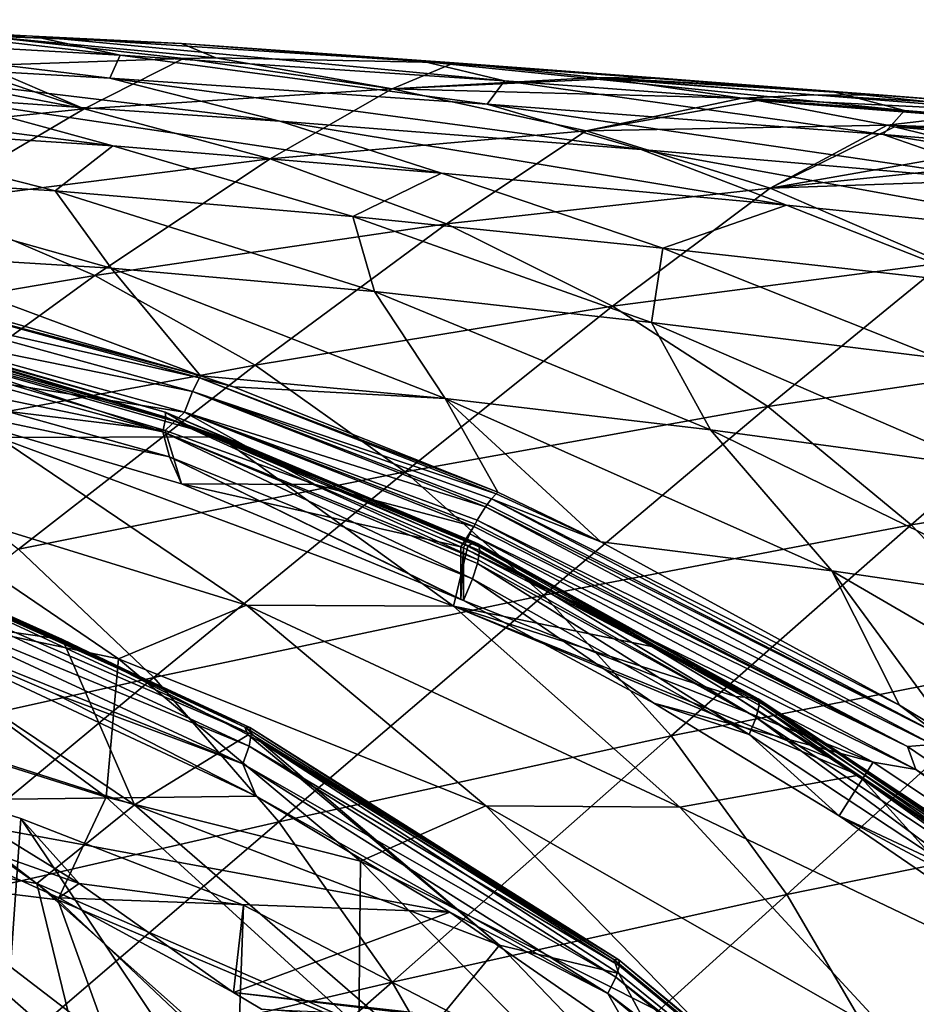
# Model space of a CAD drawing. Header units: metres. Extents: x -237 to 25, y -25 to 25.
# Tile 127 of 165: x -182.67 to -178.51, y 12.08 to 16.64. Entities that reach past the tile are written whole.
import ezdxf

# ---------------------------------------------------------------- set-up
doc = ezdxf.new("R2010")
doc.units = ezdxf.units.M
doc.layers.add('solid_10481232', color=7, linetype='CONTINUOUS')

msp = doc.modelspace()

# ---------------------------------------------------------------- linework, layer by layer
at = {"layer": 'solid_10481232'}
for points in [[(-184.006104, 16.640188, 194.152298), (-182.605255, 16.563877, 193.585052), (-183.153366, 16.585354, 193.08374)], [(-184.006104, 16.640188, 194.152298), (-182.845428, 16.566032, 195.259109), (-182.605255, 16.563877, 193.585052)], [(-182.248184, 16.369278, 190.568726), (-183.911041, 16.46414, 190.062775), (-183.89624, 16.570919, 191.663696)], [(-182.199585, 16.475346, 192.121216), (-183.89624, 16.570919, 191.663696), (-183.153366, 16.585354, 193.08374)], [(-182.248184, 16.369278, 190.568726), (-183.89624, 16.570919, 191.663696), (-182.199585, 16.475346, 192.121216)], [(-182.199585, 16.475346, 192.121216), (-183.153366, 16.585354, 193.08374), (-182.605255, 16.563877, 193.585052)], [(-182.845428, 16.566032, 195.259109), (-181.916229, 16.530008, 194.247787), (-182.605255, 16.563877, 193.585052)], [(-182.845428, 16.566032, 195.259109), (-181.757172, 16.463064, 196.433655), (-181.916229, 16.530008, 194.247787)], [(-181.90596, 16.461123, 196.558624), (-181.757172, 16.463064, 196.433655), (-182.845428, 16.566032, 195.259109)], [(-182.835617, 16.428335, 197.359192), (-181.90596, 16.461123, 196.558624), (-182.845428, 16.566032, 195.259109)], [(-180.793686, 16.445805, 193.963364), (-182.605255, 16.563877, 193.585052), (-181.916229, 16.530008, 194.247787)], [(-180.4198, 16.35696, 192.501846), (-182.605255, 16.563877, 193.585052), (-180.793686, 16.445805, 193.963364)], [(-180.4198, 16.35696, 192.501846), (-182.199585, 16.475346, 192.121216), (-182.605255, 16.563877, 193.585052)], [(-180.793686, 16.445805, 193.963364), (-181.916229, 16.530008, 194.247787), (-180.652847, 16.439648, 195.541321)], [(-181.757172, 16.463064, 196.433655), (-180.652847, 16.439648, 195.541321), (-181.916229, 16.530008, 194.247787)], [(-180.498978, 16.249372, 190.999695), (-182.248184, 16.369278, 190.568726), (-182.199585, 16.475346, 192.121216)], [(-180.498978, 16.249372, 190.999695), (-182.199585, 16.475346, 192.121216), (-180.4198, 16.35696, 192.501846)], [(-181.460312, 16.170385, 189.305206), (-183.911041, 16.46414, 190.062775), (-182.248184, 16.369278, 190.568726)], [(-181.460312, 16.170385, 189.305206), (-183.054489, 16.279104, 188.815979), (-183.911041, 16.46414, 190.062775)], [(-182.366196, 16.227406, 198.749298), (-182.835617, 16.428335, 197.359192), (-182.939804, 16.422739, 197.450806)], [(-182.366196, 16.227406, 198.749298), (-181.90596, 16.461123, 196.558624), (-182.835617, 16.428335, 197.359192)], [(-182.366196, 16.227406, 198.749298), (-180.939987, 16.320601, 197.594879), (-181.90596, 16.461123, 196.558624)], [(-180.939987, 16.320601, 197.594879), (-181.757172, 16.463064, 196.433655), (-181.90596, 16.461123, 196.558624)], [(-180.939987, 16.320601, 197.594879), (-180.652847, 16.439648, 195.541321), (-181.757172, 16.463064, 196.433655)], [(-180.939987, 16.320601, 197.594879), (-179.991135, 16.371601, 196.26976), (-180.652847, 16.439648, 195.541321)], [(-180.793686, 16.445805, 193.963364), (-180.652847, 16.439648, 195.541321), (-179.679733, 16.36747, 195.659653)], [(-178.899734, 16.307985, 194.234146), (-180.793686, 16.445805, 193.963364), (-179.679733, 16.36747, 195.659653)], [(-178.565216, 16.219168, 192.802277), (-180.793686, 16.445805, 193.963364), (-178.899734, 16.307985, 194.234146)], [(-178.565216, 16.219168, 192.802277), (-180.4198, 16.35696, 192.501846), (-180.793686, 16.445805, 193.963364)], [(-179.991135, 16.371601, 196.26976), (-179.679733, 16.36747, 195.659653), (-180.652847, 16.439648, 195.541321)], [(-183.933228, 16.063095, 200.086533), (-182.366196, 16.227406, 198.749298), (-183.276733, 16.40239, 197.749344)], [(-182.366196, 16.227406, 198.749298), (-182.939804, 16.422739, 197.450806), (-183.276733, 16.40239, 197.749344)], [(-182.23439, 16.055176, 187.632614), (-184.574692, 16.355667, 188.242065), (-183.054489, 16.279104, 188.815979)], [(-182.23439, 16.055176, 187.632614), (-183.690735, 16.14966, 187.07901), (-184.574692, 16.355667, 188.242065)], [(-179.785126, 16.038364, 189.7285), (-182.248184, 16.369278, 190.568726), (-180.498978, 16.249372, 190.999695)], [(-179.785126, 16.038364, 189.7285), (-181.460312, 16.170385, 189.305206), (-182.248184, 16.369278, 190.568726)], [(-180.939987, 16.320601, 197.594879), (-179.940414, 16.36552, 196.326996), (-179.991135, 16.371601, 196.26976)], [(-180.939987, 16.320601, 197.594879), (-179.318375, 16.27734, 197.049377), (-179.940414, 16.36552, 196.326996)], [(-178.664124, 16.107786, 191.353226), (-180.498978, 16.249372, 190.999695), (-180.4198, 16.35696, 192.501846)], [(-178.664124, 16.107786, 191.353226), (-180.4198, 16.35696, 192.501846), (-178.565216, 16.219168, 192.802277)], [(-179.991135, 16.371601, 196.26976), (-178.664886, 16.290092, 195.759598), (-179.079178, 16.321888, 195.721573)], [(-178.98558, 16.292543, 196.402359), (-178.664886, 16.290092, 195.759598), (-179.991135, 16.371601, 196.26976)], [(-179.991135, 16.371601, 196.26976), (-179.079178, 16.321888, 195.721573), (-179.679733, 16.36747, 195.659653)], [(-178.98558, 16.292543, 196.402359), (-179.991135, 16.371601, 196.26976), (-179.940414, 16.36552, 196.326996)], [(-178.98558, 16.292543, 196.402359), (-179.940414, 16.36552, 196.326996), (-179.318375, 16.27734, 197.049377)], [(-178.899734, 16.307985, 194.234146), (-179.679733, 16.36747, 195.659653), (-179.079178, 16.321888, 195.721573)], [(-182.366196, 16.227406, 198.749298), (-181.504852, 15.995384, 199.783997), (-180.939987, 16.320601, 197.594879)], [(-181.504852, 15.995384, 199.783997), (-180.04126, 16.124664, 198.682571), (-180.939987, 16.320601, 197.594879)], [(-180.939987, 16.320601, 197.594879), (-180.04126, 16.124664, 198.682571), (-179.318375, 16.27734, 197.049377)], [(-178.98558, 16.292543, 196.402359), (-179.318375, 16.27734, 197.049377), (-177.960938, 16.210915, 196.507919)], [(-178.899734, 16.307985, 194.234146), (-179.079178, 16.321888, 195.721573), (-178.664886, 16.290092, 195.759598)], [(-178.98558, 16.292543, 196.402359), (-177.635529, 16.210205, 195.838287), (-178.664886, 16.290092, 195.759598)], [(-178.98558, 16.292543, 196.402359), (-177.960938, 16.210915, 196.507919), (-177.635529, 16.210205, 195.838287)], [(-178.899734, 16.307985, 194.234146), (-178.664886, 16.290092, 195.759598), (-177.635529, 16.210205, 195.838287)], [(-176.949432, 16.15707, 194.422989), (-178.899734, 16.307985, 194.234146), (-177.635529, 16.210205, 195.838287)], [(-176.650192, 16.066299, 193.020386), (-178.899734, 16.307985, 194.234146), (-176.949432, 16.15707, 194.422989)], [(-176.650192, 16.066299, 193.020386), (-178.565216, 16.219168, 192.802277), (-178.899734, 16.307985, 194.234146)], [(-180.71109, 15.928839, 188.106918), (-183.054489, 16.279104, 188.815979), (-181.460312, 16.170385, 189.305206)], [(-180.71109, 15.928839, 188.106918), (-182.23439, 16.055176, 187.632614), (-183.054489, 16.279104, 188.815979)], [(-178.025681, 15.885674, 190.08165), (-180.498978, 16.249372, 190.999695), (-178.664124, 16.107786, 191.353226)], [(-178.025681, 15.885674, 190.08165), (-179.785126, 16.038364, 189.7285), (-180.498978, 16.249372, 190.999695)], [(-180.04126, 16.124664, 198.682571), (-179.245255, 16.265236, 197.136551), (-179.318375, 16.27734, 197.049377)], [(-180.04126, 16.124664, 198.682571), (-178.646729, 16.151148, 197.866821), (-179.245255, 16.265236, 197.136551)], [(-178.3004, 16.191738, 197.183899), (-179.318375, 16.27734, 197.049377), (-179.245255, 16.265236, 197.136551)], [(-177.960938, 16.210915, 196.507919), (-179.318375, 16.27734, 197.049377), (-178.3004, 16.191738, 197.183899)], [(-178.3004, 16.191738, 197.183899), (-179.245255, 16.265236, 197.136551), (-178.646729, 16.151148, 197.866821)], [(-183.933228, 16.063095, 200.086533), (-183.104141, 15.7929, 201.059326), (-182.366196, 16.227406, 198.749298)], [(-183.104141, 15.7929, 201.059326), (-181.504852, 15.995384, 199.783997), (-182.366196, 16.227406, 198.749298)], [(-176.756073, 15.947611, 191.621887), (-178.664124, 16.107786, 191.353226), (-178.565216, 16.219168, 192.802277)], [(-176.756073, 15.947611, 191.621887), (-178.565216, 16.219168, 192.802277), (-176.650192, 16.066299, 193.020386)], [(-182.500854, 15.847141, 186.113739), (-183.783829, 15.924079, 185.523438), (-183.690735, 16.14966, 187.07901)], [(-182.500854, 15.847141, 186.113739), (-183.690735, 16.14966, 187.07901), (-182.23439, 16.055176, 187.632614)], [(-179.112518, 15.780183, 188.522491), (-181.460312, 16.170385, 189.305206), (-179.785126, 16.038364, 189.7285)], [(-179.112518, 15.780183, 188.522491), (-180.71109, 15.928839, 188.106918), (-181.460312, 16.170385, 189.305206)], [(-180.04126, 16.124664, 198.682571), (-179.188583, 15.860165, 199.795395), (-178.646729, 16.151148, 197.866821)], [(-179.188583, 15.860165, 199.795395), (-178.612045, 16.143599, 197.910492), (-178.646729, 16.151148, 197.866821)], [(-178.3004, 16.191738, 197.183899), (-178.646729, 16.151148, 197.866821), (-177.266312, 16.10401, 197.300507)], [(-177.266312, 16.10401, 197.300507), (-178.646729, 16.151148, 197.866821), (-178.612045, 16.143599, 197.910492)], [(-181.504852, 15.995384, 199.783997), (-180.687622, 15.694299, 200.840454), (-180.04126, 16.124664, 198.682571)], [(-180.687622, 15.694299, 200.840454), (-179.188583, 15.860165, 199.795395), (-180.04126, 16.124664, 198.682571)], [(-179.188583, 15.860165, 199.795395), (-178.173019, 16.03771, 198.47464), (-178.612045, 16.143599, 197.910492)], [(-176.193237, 15.714455, 190.353958), (-178.664124, 16.107786, 191.353226), (-176.756073, 15.947611, 191.621887)], [(-176.193237, 15.714455, 190.353958), (-178.025681, 15.885674, 190.08165), (-178.664124, 16.107786, 191.353226)], [(-177.620407, 16.057028, 198.012024), (-178.612045, 16.143599, 197.910492), (-178.173019, 16.03771, 198.47464)], [(-177.266312, 16.10401, 197.300507), (-178.612045, 16.143599, 197.910492), (-177.620407, 16.057028, 198.012024)], [(-181.121414, 15.728211, 186.621521), (-182.500854, 15.847141, 186.113739), (-182.23439, 16.055176, 187.632614)], [(-181.121414, 15.728211, 186.621521), (-182.23439, 16.055176, 187.632614), (-180.71109, 15.928839, 188.106918)], [(-177.431305, 15.611567, 188.874222), (-179.785126, 16.038364, 189.7285), (-178.025681, 15.885674, 190.08165)], [(-177.431305, 15.611567, 188.874222), (-179.112518, 15.780183, 188.522491), (-179.785126, 16.038364, 189.7285)], [(-179.188583, 15.860165, 199.795395), (-177.981293, 15.984806, 198.727829), (-178.173019, 16.03771, 198.47464)], [(-183.104141, 15.7929, 201.059326), (-182.316727, 15.454745, 202.049316), (-181.504852, 15.995384, 199.783997)], [(-182.316727, 15.454745, 202.049316), (-180.687622, 15.694299, 200.840454), (-181.504852, 15.995384, 199.783997)], [(-179.188583, 15.860165, 199.795395), (-177.737411, 15.911, 199.05513), (-177.981293, 15.984806, 198.727829)], [(-182.242111, 15.489687, 184.816452), (-183.783829, 15.924079, 185.523438), (-182.500854, 15.847141, 186.113739)], [(-182.242111, 15.489687, 184.816452), (-183.350769, 15.557125, 184.24263), (-183.783829, 15.924079, 185.523438)], [(-179.686249, 15.580909, 187.062057), (-181.121414, 15.728211, 186.621521), (-180.71109, 15.928839, 188.106918)], [(-179.686249, 15.580909, 187.062057), (-180.71109, 15.928839, 188.106918), (-179.112518, 15.780183, 188.522491)], [(-179.188583, 15.860165, 199.795395), (-178.385696, 15.513338, 200.926147), (-177.737411, 15.911, 199.05513)], [(-181.021545, 15.380548, 185.329544), (-182.500854, 15.847141, 186.113739), (-181.121414, 15.728211, 186.621521)], [(-181.021545, 15.380548, 185.329544), (-182.242111, 15.489687, 184.816452), (-182.500854, 15.847141, 186.113739)], [(-180.687622, 15.694299, 200.840454), (-179.91803, 15.312477, 201.911789), (-179.188583, 15.860165, 199.795395)], [(-179.91803, 15.312477, 201.911789), (-178.385696, 15.513338, 200.926147), (-179.188583, 15.860165, 199.795395)], [(-184.066025, 15.157407, 203.404694), (-182.316727, 15.454745, 202.049316), (-183.104141, 15.7929, 201.059326)], [(-178.180313, 15.413402, 187.45282), (-179.686249, 15.580909, 187.062057), (-179.112518, 15.780183, 188.522491)], [(-178.180313, 15.413402, 187.45282), (-179.112518, 15.780183, 188.522491), (-177.431305, 15.611567, 188.874222)], [(-182.316727, 15.454745, 202.049316), (-181.574326, 15.039061, 203.050125), (-180.687622, 15.694299, 200.840454)], [(-181.574326, 15.039061, 203.050125), (-179.91803, 15.312477, 201.911789), (-180.687622, 15.694299, 200.840454)], [(-179.738235, 15.237315, 185.772766), (-181.121414, 15.728211, 186.621521), (-179.686249, 15.580909, 187.062057)], [(-179.738235, 15.237315, 185.772766), (-181.021545, 15.380548, 185.329544), (-181.121414, 15.728211, 186.621521)], [(-182.242111, 15.489687, 184.816452), (-181.827179, 14.99021, 183.637207), (-183.350769, 15.557125, 184.24263)], [(-183.013474, 15.324322, 183.714569), (-183.350769, 15.557125, 184.24263), (-181.827179, 14.99021, 183.637207)], [(-178.407181, 15.071782, 186.166351), (-179.738235, 15.237315, 185.772766), (-179.686249, 15.580909, 187.062057)], [(-178.407181, 15.071782, 186.166351), (-179.686249, 15.580909, 187.062057), (-178.180313, 15.413402, 187.45282)], [(-179.91803, 15.312477, 201.911789), (-179.199326, 14.847562, 202.990677), (-178.385696, 15.513338, 200.926147)], [(-179.199326, 14.847562, 202.990677), (-177.636108, 15.078361, 202.066879), (-178.385696, 15.513338, 200.926147)], [(-182.242111, 15.489687, 184.816452), (-180.694717, 14.885803, 184.17131), (-181.827179, 14.99021, 183.637207)], [(-181.021545, 15.380548, 185.329544), (-180.694717, 14.885803, 184.17131), (-182.242111, 15.489687, 184.816452)], [(-184.066025, 15.157407, 203.404694), (-183.345764, 14.708357, 204.324448), (-182.316727, 15.454745, 202.049316)], [(-183.345764, 14.708357, 204.324448), (-181.574326, 15.039061, 203.050125), (-182.316727, 15.454745, 202.049316)], [(-183.287338, 15.308117, 183.586349), (-183.275589, 15.374151, 183.684021), (-181.832779, 14.981236, 183.614532)], [(-183.275589, 15.374151, 183.684021), (-183.013474, 15.324322, 183.714569), (-181.827179, 14.99021, 183.637207)], [(-181.832779, 14.981236, 183.614532), (-183.275589, 15.374151, 183.684021), (-181.827179, 14.99021, 183.637207)], [(-181.021545, 15.380548, 185.329544), (-179.4646, 14.740477, 184.642197), (-180.694717, 14.885803, 184.17131)], [(-179.738235, 15.237315, 185.772766), (-179.4646, 14.740477, 184.642197), (-181.021545, 15.380548, 185.329544)], [(-181.894424, 14.764962, 183.03389), (-183.931595, 15.333003, 183.069839), (-183.29277, 15.188117, 183.104111)], [(-181.737274, 14.706811, 183.013306), (-183.931595, 15.333003, 183.069839), (-181.894424, 14.764962, 183.03389)], [(-182.76297, 14.704306, 182.246201), (-183.931595, 15.333003, 183.069839), (-181.737274, 14.706811, 183.013306)], [(-181.864059, 14.916851, 183.520126), (-183.307037, 15.210457, 183.522232), (-183.287338, 15.308117, 183.586349)], [(-181.864059, 14.916851, 183.520126), (-183.287338, 15.308117, 183.586349), (-181.832779, 14.981236, 183.614532)], [(-181.574326, 15.039061, 203.050125), (-180.880035, 14.545313, 204.055069), (-179.91803, 15.312477, 201.911789)], [(-180.880035, 14.545313, 204.055069), (-179.199326, 14.847562, 202.990677), (-179.91803, 15.312477, 201.911789)], [(-183.520721, 15.228774, 183.31868), (-181.988144, 14.79891, 183.268295), (-183.508347, 15.25498, 183.202698)], [(-183.508347, 15.25498, 183.202698), (-181.991638, 14.822235, 183.151093), (-183.29277, 15.188117, 183.104111)], [(-181.988144, 14.79891, 183.268295), (-181.991638, 14.822235, 183.151093), (-183.508347, 15.25498, 183.202698)], [(-179.738235, 15.237315, 185.772766), (-178.189926, 14.566277, 185.053848), (-179.4646, 14.740477, 184.642197)], [(-178.407181, 15.071782, 186.166351), (-178.189926, 14.566277, 185.053848), (-179.738235, 15.237315, 185.772766)], [(-183.520721, 15.228774, 183.31868), (-183.542755, 15.156547, 183.417847), (-182.001541, 14.730657, 183.371719)], [(-183.520721, 15.228774, 183.31868), (-182.001541, 14.730657, 183.371719), (-181.988144, 14.79891, 183.268295)], [(-183.307037, 15.210457, 183.522232), (-181.901428, 14.82163, 183.460358), (-182.701065, 14.949015, 183.499725)], [(-181.864059, 14.916851, 183.520126), (-181.901428, 14.82163, 183.460358), (-183.307037, 15.210457, 183.522232)], [(-182.001541, 14.730657, 183.371719), (-183.542755, 15.156547, 183.417847), (-183.449905, 15.029063, 183.481705)], [(-181.991638, 14.822235, 183.151093), (-181.894424, 14.764962, 183.03389), (-183.29277, 15.188117, 183.104111)], [(-179.199326, 14.847562, 202.990677), (-178.534378, 14.299091, 204.069077), (-177.636108, 15.078361, 202.066879)], [(-178.534378, 14.299091, 204.069077), (-176.942703, 14.553934, 203.208801), (-177.636108, 15.078361, 202.066879)], [(-181.970993, 14.614546, 183.430359), (-183.449905, 15.029063, 183.481705), (-183.30304, 14.895547, 183.502304)], [(-182.001541, 14.730657, 183.371719), (-183.449905, 15.029063, 183.481705), (-181.970993, 14.614546, 183.430359)], [(-183.345764, 14.708357, 204.324448), (-182.670502, 14.186359, 205.24408), (-181.574326, 15.039061, 203.050125)], [(-182.670502, 14.186359, 205.24408), (-180.880035, 14.545313, 204.055069), (-181.574326, 15.039061, 203.050125)], [(-181.864059, 14.916851, 183.520126), (-181.832779, 14.981236, 183.614532), (-180.457291, 14.444105, 183.353088)], [(-181.832779, 14.981236, 183.614532), (-181.827179, 14.99021, 183.637207), (-181.675125, 14.939449, 183.617172)], [(-181.832779, 14.981236, 183.614532), (-181.675125, 14.939449, 183.617172), (-180.450043, 14.450719, 183.369965)], [(-181.832779, 14.981236, 183.614532), (-180.450043, 14.450719, 183.369965), (-180.457291, 14.444105, 183.353088)], [(-181.675125, 14.939449, 183.617172), (-181.827179, 14.99021, 183.637207), (-180.694717, 14.885803, 184.17131)], [(-183.30304, 14.895547, 183.502304), (-182.701065, 14.949015, 183.499725), (-181.991211, 14.737453, 183.450073)], [(-181.901428, 14.82163, 183.460358), (-181.991211, 14.737453, 183.450073), (-182.701065, 14.949015, 183.499725)], [(-181.675125, 14.939449, 183.617172), (-180.694717, 14.885803, 184.17131), (-180.450043, 14.450719, 183.369965)], [(-183.30304, 14.895547, 183.502304), (-181.991211, 14.737453, 183.450073), (-181.915131, 14.489235, 183.441742)], [(-181.970993, 14.614546, 183.430359), (-183.30304, 14.895547, 183.502304), (-181.915131, 14.489235, 183.441742)], [(-181.864059, 14.916851, 183.520126), (-180.507156, 14.382672, 183.265915), (-181.901428, 14.82163, 183.460358)], [(-181.864059, 14.916851, 183.520126), (-180.478531, 14.420964, 183.31044), (-180.499741, 14.393275, 183.276199)], [(-181.864059, 14.916851, 183.520126), (-180.457291, 14.444105, 183.353088), (-180.478531, 14.420964, 183.31044)], [(-181.864059, 14.916851, 183.520126), (-180.499741, 14.393275, 183.276199), (-180.507156, 14.382672, 183.265915)], [(-180.694717, 14.885803, 184.17131), (-178.903137, 14.086952, 183.681961), (-179.973022, 14.221416, 183.242432)], [(-180.694717, 14.885803, 184.17131), (-179.4646, 14.740477, 184.642197), (-178.903137, 14.086952, 183.681961)], [(-180.694717, 14.885803, 184.17131), (-179.973022, 14.221416, 183.242432), (-180.450043, 14.450719, 183.369965)], [(-180.880035, 14.545313, 204.055069), (-180.236679, 13.973677, 205.0569), (-179.199326, 14.847562, 202.990677)], [(-180.236679, 13.973677, 205.0569), (-178.534378, 14.299091, 204.069077), (-179.199326, 14.847562, 202.990677)], [(-181.988144, 14.79891, 183.268295), (-182.001541, 14.730657, 183.371719), (-180.540466, 14.138253, 183.098236)], [(-181.991638, 14.822235, 183.151093), (-180.554581, 14.218058, 182.881744), (-181.894424, 14.764962, 183.03389)], [(-180.541626, 14.211531, 182.946518), (-180.554581, 14.218058, 182.881744), (-181.991638, 14.822235, 183.151093)], [(-180.53624, 14.197176, 182.996872), (-180.541626, 14.211531, 182.946518), (-181.991638, 14.822235, 183.151093)], [(-181.988144, 14.79891, 183.268295), (-180.53624, 14.197176, 182.996872), (-181.991638, 14.822235, 183.151093)], [(-181.901428, 14.82163, 183.460358), (-181.296753, 14.487034, 183.351959), (-181.991211, 14.737453, 183.450073)], [(-180.535141, 14.180795, 183.034134), (-180.53624, 14.197176, 182.996872), (-181.988144, 14.79891, 183.268295)], [(-180.540466, 14.138253, 183.098236), (-180.535141, 14.180795, 183.034134), (-181.988144, 14.79891, 183.268295)], [(-181.901428, 14.82163, 183.460358), (-180.545563, 14.32089, 183.225113), (-180.55542, 14.303232, 183.217941)], [(-181.901428, 14.82163, 183.460358), (-180.507156, 14.382672, 183.265915), (-180.545563, 14.32089, 183.225113)], [(-181.901428, 14.82163, 183.460358), (-180.55542, 14.303232, 183.217941), (-180.561676, 14.291629, 183.214096)], [(-181.901428, 14.82163, 183.460358), (-180.561676, 14.291629, 183.214096), (-181.296753, 14.487034, 183.351959)], [(-181.915131, 14.489235, 183.441742), (-181.991211, 14.737453, 183.450073), (-181.296753, 14.487034, 183.351959)], [(-180.554581, 14.218058, 182.881744), (-181.737274, 14.706811, 183.013306), (-181.894424, 14.764962, 183.03389)], [(-179.4646, 14.740477, 184.642197), (-177.791168, 13.922556, 184.066071), (-178.903137, 14.086952, 183.681961)], [(-179.4646, 14.740477, 184.642197), (-178.189926, 14.566277, 185.053848), (-177.791168, 13.922556, 184.066071)], [(-183.371323, 14.470915, 181.234131), (-182.76297, 14.704306, 182.246201), (-181.614929, 13.927404, 181.519424)], [(-182.76297, 14.704306, 182.246201), (-181.737274, 14.706811, 183.013306), (-180.655457, 13.923001, 182.226715)], [(-181.614929, 13.927404, 181.519424), (-182.76297, 14.704306, 182.246201), (-180.655457, 13.923001, 182.226715)], [(-182.001541, 14.730657, 183.371719), (-181.970993, 14.614546, 183.430359), (-180.566666, 14.049432, 183.171921)], [(-180.544327, 14.121284, 183.116928), (-180.540466, 14.138253, 183.098236), (-182.001541, 14.730657, 183.371719)], [(-180.566666, 14.049432, 183.171921), (-180.544327, 14.121284, 183.116928), (-182.001541, 14.730657, 183.371719)], [(-180.56192, 14.216862, 182.854874), (-180.588516, 14.200648, 182.781296), (-181.737274, 14.706811, 183.013306)], [(-180.655457, 13.923001, 182.226715), (-181.737274, 14.706811, 183.013306), (-180.588516, 14.200648, 182.781296)], [(-180.554581, 14.218058, 182.881744), (-180.56192, 14.216862, 182.854874), (-181.737274, 14.706811, 183.013306)], [(-181.970993, 14.614546, 183.430359), (-181.915131, 14.489235, 183.441742), (-180.620819, 13.954103, 183.207993)], [(-180.609161, 13.948441, 183.205078), (-181.970993, 14.614546, 183.430359), (-180.620819, 13.954103, 183.207993)], [(-180.609161, 13.948441, 183.205078), (-180.566666, 14.049432, 183.171921), (-181.970993, 14.614546, 183.430359)], [(-178.534378, 14.299091, 204.069077), (-177.925186, 13.663821, 205.13768), (-176.942703, 14.553934, 203.208801)], [(-182.670502, 14.186359, 205.24408), (-182.042984, 13.59208, 206.157166), (-180.880035, 14.545313, 204.055069)], [(-182.042984, 13.59208, 206.157166), (-180.236679, 13.973677, 205.0569), (-180.880035, 14.545313, 204.055069)], [(-183.49794, 13.949515, 179.981598), (-183.371323, 14.470915, 181.234131), (-182.20668, 13.67927, 180.594254)], [(-182.20668, 13.67927, 180.594254), (-183.371323, 14.470915, 181.234131), (-181.614929, 13.927404, 181.519424)], [(-181.915131, 14.489235, 183.441742), (-181.296753, 14.487034, 183.351959), (-180.620819, 14.197939, 183.207993)], [(-181.915131, 14.489235, 183.441742), (-180.620819, 14.197939, 183.207993), (-180.620819, 13.954103, 183.207993)], [(-180.620819, 14.197939, 183.207993), (-181.296753, 14.487034, 183.351959), (-180.561676, 14.291629, 183.214096)], [(-180.499741, 14.393275, 183.276199), (-180.478531, 14.420964, 183.31044), (-178.409485, 13.329998, 182.792999)], [(-180.457291, 14.444105, 183.353088), (-179.973022, 14.221416, 183.242432), (-180.478531, 14.420964, 183.31044)], [(-180.478531, 14.420964, 183.31044), (-179.973022, 14.221416, 183.242432), (-178.588547, 13.463682, 182.872421)], [(-180.478531, 14.420964, 183.31044), (-178.588547, 13.463682, 182.872421), (-178.409485, 13.329998, 182.792999)], [(-180.457291, 14.444105, 183.353088), (-180.450043, 14.450719, 183.369965), (-179.973022, 14.221416, 183.242432)], [(-180.507156, 14.382672, 183.265915), (-178.436157, 13.281654, 182.741257), (-180.545563, 14.32089, 183.225113)], [(-180.507156, 14.382672, 183.265915), (-180.499741, 14.393275, 183.276199), (-178.409485, 13.329998, 182.792999)], [(-178.409485, 13.329998, 182.792999), (-178.436157, 13.281654, 182.741257), (-180.507156, 14.382672, 183.265915)], [(-180.620819, 14.197939, 183.207993), (-180.561676, 14.291629, 183.214096), (-180.578903, 14.258032, 183.206467)], [(-180.578903, 14.258032, 183.206467), (-180.561676, 14.291629, 183.214096), (-178.551636, 13.273046, 182.725296)], [(-180.561676, 14.291629, 183.214096), (-180.55542, 14.303232, 183.217941), (-178.551636, 13.273046, 182.725296)], [(-180.55542, 14.303232, 183.217941), (-180.545563, 14.32089, 183.225113), (-178.551636, 13.273046, 182.725296)], [(-178.436157, 13.281654, 182.741257), (-178.551636, 13.273046, 182.725296), (-180.545563, 14.32089, 183.225113)], [(-180.236679, 13.973677, 205.0569), (-179.64624, 13.321555, 206.047272), (-178.534378, 14.299091, 204.069077)], [(-179.64624, 13.321555, 206.047272), (-177.925186, 13.663821, 205.13768), (-178.534378, 14.299091, 204.069077)], [(-180.620819, 14.197939, 183.207993), (-180.578903, 14.258032, 183.206467), (-180.609161, 14.192472, 183.205078)], [(-180.609161, 14.192472, 183.205078), (-180.578903, 14.258032, 183.206467), (-178.513718, 13.165617, 182.688614)], [(-178.513718, 13.165617, 182.688614), (-180.578903, 14.258032, 183.206467), (-178.551636, 13.273046, 182.725296)], [(-182.466217, 13.768715, 182.427719), (-183.461243, 14.200559, 182.688385), (-183.496948, 13.919001, 181.970688)], [(-183.449493, 14.208008, 182.723892), (-183.461243, 14.200559, 182.688385), (-182.466217, 13.768715, 182.427719)], [(-183.431427, 14.210528, 182.792389), (-183.449493, 14.208008, 182.723892), (-181.622742, 13.361574, 182.269379)], [(-183.449493, 14.208008, 182.723892), (-182.466217, 13.768715, 182.427719), (-181.622742, 13.361574, 182.269379)], [(-183.431427, 14.210528, 182.792389), (-181.622742, 13.361574, 182.269379), (-183.425537, 14.206632, 182.822144)], [(-181.622742, 13.361574, 182.269379), (-181.599106, 13.360006, 182.367599), (-183.425537, 14.206632, 182.822144)], [(-183.415939, 14.18353, 182.896744), (-183.425537, 14.206632, 182.822144), (-181.599106, 13.360006, 182.367599)], [(-180.655457, 13.923001, 182.226715), (-180.588516, 14.200648, 182.781296), (-179.737045, 13.736353, 182.554749)], [(-180.620819, 13.954103, 183.207993), (-180.620819, 14.197939, 183.207993), (-180.609161, 14.192472, 183.205078)], [(-180.609161, 13.948441, 183.205078), (-180.620819, 13.954103, 183.207993), (-180.609161, 14.192472, 183.205078)], [(-178.711075, 13.200424, 182.729416), (-180.609161, 14.192472, 183.205078), (-178.513718, 13.165617, 182.688614)], [(-180.609161, 13.948441, 183.205078), (-180.609161, 14.192472, 183.205078), (-178.711075, 13.200424, 182.729416)], [(-179.263504, 13.498392, 182.530029), (-180.588516, 14.200648, 182.781296), (-180.56192, 14.216862, 182.854874)], [(-179.263504, 13.498392, 182.530029), (-179.737045, 13.736353, 182.554749), (-180.588516, 14.200648, 182.781296)], [(-179.243866, 13.493099, 182.621185), (-180.56192, 14.216862, 182.854874), (-180.554581, 14.218058, 182.881744)], [(-179.243866, 13.493099, 182.621185), (-179.263504, 13.498392, 182.530029), (-180.56192, 14.216862, 182.854874)], [(-179.243866, 13.493099, 182.621185), (-180.554581, 14.218058, 182.881744), (-180.541626, 14.211531, 182.946518)], [(-179.239532, 13.463642, 182.709732), (-180.541626, 14.211531, 182.946518), (-180.53624, 14.197176, 182.996872)], [(-179.239532, 13.463642, 182.709732), (-179.243866, 13.493099, 182.621185), (-180.541626, 14.211531, 182.946518)], [(-179.239532, 13.463642, 182.709732), (-180.53624, 14.197176, 182.996872), (-180.535141, 14.180795, 183.034134)], [(-179.973022, 14.221416, 183.242432), (-178.903137, 14.086952, 183.681961), (-178.588547, 13.463682, 182.872421)], [(-183.946182, 13.169722, 207.353851), (-182.042984, 13.59208, 206.157166), (-182.670502, 14.186359, 205.24408)], [(-183.417908, 14.11531, 182.995407), (-183.414825, 14.175087, 182.914352), (-181.592209, 13.330564, 182.459396)], [(-183.415939, 14.18353, 182.896744), (-181.599106, 13.360006, 182.367599), (-183.414825, 14.175087, 182.914352)], [(-181.599106, 13.360006, 182.367599), (-181.592209, 13.330564, 182.459396), (-183.414825, 14.175087, 182.914352)], [(-179.253128, 13.40701, 182.792419), (-180.535141, 14.180795, 183.034134), (-180.540466, 14.138253, 183.098236)], [(-179.253128, 13.40701, 182.792419), (-179.239532, 13.463642, 182.709732), (-180.535141, 14.180795, 183.034134)], [(-183.436188, 14.028987, 183.056931), (-183.417908, 14.11531, 182.995407), (-181.602203, 13.274, 182.54248)], [(-181.592209, 13.330564, 182.459396), (-181.602203, 13.274, 182.54248), (-183.417908, 14.11531, 182.995407)], [(-179.285278, 13.32802, 182.855133), (-180.544327, 14.121284, 183.116928), (-180.566666, 14.049432, 183.171921)], [(-179.253128, 13.40701, 182.792419), (-180.540466, 14.138253, 183.098236), (-180.544327, 14.121284, 183.116928)], [(-179.253128, 13.40701, 182.792419), (-180.544327, 14.121284, 183.116928), (-179.285278, 13.32802, 182.855133)], [(-178.903137, 14.086952, 183.681961), (-177.280823, 13.142628, 183.191254), (-178.330124, 13.305974, 182.803406)], [(-178.903137, 14.086952, 183.681961), (-177.791168, 13.922556, 184.066071), (-177.280823, 13.142628, 183.191254)], [(-178.903137, 14.086952, 183.681961), (-178.330124, 13.305974, 182.803406), (-178.588547, 13.463682, 182.872421)], [(-183.436188, 14.028987, 183.056931), (-181.630646, 13.192119, 182.606766), (-183.467606, 13.930779, 183.084305)], [(-181.602203, 13.274, 182.54248), (-181.630646, 13.192119, 182.606766), (-183.436188, 14.028987, 183.056931)], [(-179.72644, 13.474119, 182.983871), (-180.566666, 14.049432, 183.171921), (-180.609161, 13.948441, 183.205078)], [(-179.285278, 13.32802, 182.855133), (-180.566666, 14.049432, 183.171921), (-179.72644, 13.474119, 182.983871)], [(-182.042984, 13.59208, 206.157166), (-181.465271, 12.923887, 207.056396), (-180.236679, 13.973677, 205.0569)], [(-181.465271, 12.923887, 207.056396), (-179.64624, 13.321555, 206.047272), (-180.236679, 13.973677, 205.0569)], [(-183.937866, 13.580263, 180.83287), (-182.133209, 13.003117, 181.214066), (-183.496948, 13.919001, 181.970688)], [(-183.684021, 13.486313, 178.800873), (-183.49794, 13.949515, 179.981598), (-182.264236, 13.038338, 179.40918)], [(-182.264236, 13.038338, 179.40918), (-183.49794, 13.949515, 179.981598), (-182.20668, 13.67927, 180.594254)], [(-182.466217, 13.768715, 182.427719), (-183.496948, 13.919001, 181.970688), (-182.133209, 13.003117, 181.214066)], [(-183.467606, 13.930779, 183.084305), (-181.569031, 13.041911, 182.610931), (-183.467606, 13.019003, 183.084305)], [(-183.467606, 13.930779, 183.084305), (-182.500519, 13.51681, 182.843185), (-181.569031, 13.041911, 182.610931)], [(-181.630646, 13.192119, 182.606766), (-182.500519, 13.51681, 182.843185), (-183.467606, 13.930779, 183.084305)], [(-182.20668, 13.67927, 180.594254), (-181.614929, 13.927404, 181.519424), (-180.506287, 12.997642, 180.868973)], [(-181.614929, 13.927404, 181.519424), (-180.655457, 13.923001, 182.226715), (-179.606552, 12.991596, 181.530655)], [(-180.506287, 12.997642, 180.868973), (-181.614929, 13.927404, 181.519424), (-179.606552, 12.991596, 181.530655)], [(-180.655457, 13.923001, 182.226715), (-179.737045, 13.736353, 182.554749), (-179.34906, 13.505004, 182.451111)], [(-180.655457, 13.923001, 182.226715), (-179.34906, 13.505004, 182.451111), (-178.877823, 13.206295, 182.32489)], [(-180.655457, 13.923001, 182.226715), (-178.877823, 13.206295, 182.32489), (-178.777908, 13.140381, 182.29808)], [(-179.606552, 12.991596, 181.530655), (-180.655457, 13.923001, 182.226715), (-178.777908, 13.140381, 182.29808)], [(-179.72644, 13.474119, 182.983871), (-180.609161, 13.948441, 183.205078), (-178.711075, 13.200424, 182.729416)], [(-181.606674, 13.326454, 182.20134), (-182.466217, 13.768715, 182.427719), (-182.133209, 13.003117, 181.214066)], [(-181.622742, 13.361574, 182.269379), (-182.466217, 13.768715, 182.427719), (-181.606674, 13.326454, 182.20134)], [(-179.263504, 13.498392, 182.530029), (-179.34906, 13.505004, 182.451111), (-179.737045, 13.736353, 182.554749)], [(-182.264236, 13.038338, 179.40918), (-182.20668, 13.67927, 180.594254), (-181.086151, 12.741142, 180.0215)], [(-181.086151, 12.741142, 180.0215), (-182.20668, 13.67927, 180.594254), (-180.506287, 12.997642, 180.868973)], [(-179.64624, 13.321555, 206.047272), (-179.110535, 12.586299, 207.017288), (-177.925186, 13.663821, 205.13768)], [(-179.110535, 12.586299, 207.017288), (-177.37355, 12.938468, 206.186569), (-177.925186, 13.663821, 205.13768)], [(-183.946182, 13.169722, 207.353851), (-183.376282, 12.485965, 208.150208), (-182.042984, 13.59208, 206.157166)], [(-183.937866, 13.580263, 180.83287), (-182.58638, 12.638391, 180.184906), (-182.133209, 13.003117, 181.214066)], [(-183.76091, 12.849184, 179.429993), (-182.58638, 12.638391, 180.184906), (-183.937866, 13.580263, 180.83287)], [(-183.376282, 12.485965, 208.150208), (-181.465271, 12.923887, 207.056396), (-182.042984, 13.59208, 206.157166)], [(-181.630646, 13.192119, 182.606766), (-181.569031, 13.041911, 182.610931), (-182.500519, 13.51681, 182.843185)], [(-179.263504, 13.498392, 182.530029), (-178.202332, 12.757495, 182.163559), (-179.34906, 13.505004, 182.451111)], [(-178.877823, 13.206295, 182.32489), (-179.34906, 13.505004, 182.451111), (-178.202332, 12.757495, 182.163559)], [(-182.488403, 12.561804, 178.326721), (-183.684021, 13.486313, 178.800873), (-182.264236, 13.038338, 179.40918)], [(-183.342743, 12.667009, 177.45903), (-183.684021, 13.486313, 178.800873), (-182.488403, 12.561804, 178.326721)], [(-178.868347, 12.951238, 182.768829), (-179.72644, 13.474119, 182.983871), (-178.711075, 13.200424, 182.729416)], [(-179.285278, 13.32802, 182.855133), (-179.72644, 13.474119, 182.983871), (-178.868347, 12.951238, 182.768829)], [(-179.263504, 13.498392, 182.530029), (-178.022644, 12.678988, 182.219055), (-178.202332, 12.757495, 182.163559)], [(-178.003387, 12.673949, 182.310318), (-178.022644, 12.678988, 182.219055), (-179.263504, 13.498392, 182.530029)], [(-179.243866, 13.493099, 182.621185), (-178.003387, 12.673949, 182.310318), (-179.263504, 13.498392, 182.530029)], [(-179.253128, 13.40701, 182.792419), (-178.01889, 12.591984, 182.483124), (-179.239532, 13.463642, 182.709732)], [(-178.001175, 12.645904, 182.399399), (-178.003387, 12.673949, 182.310318), (-179.243866, 13.493099, 182.621185)], [(-179.239532, 13.463642, 182.709732), (-178.001175, 12.645904, 182.399399), (-179.243866, 13.493099, 182.621185)], [(-178.01889, 12.591984, 182.483124), (-178.001175, 12.645904, 182.399399), (-179.239532, 13.463642, 182.709732)], [(-178.409485, 13.329998, 182.792999), (-178.588547, 13.463682, 182.872421), (-178.330124, 13.305974, 182.803406)], [(-179.253128, 13.40701, 182.792419), (-179.285278, 13.32802, 182.855133), (-178.056778, 12.516779, 182.547272)], [(-179.253128, 13.40701, 182.792419), (-178.056778, 12.516779, 182.547272), (-178.01889, 12.591984, 182.483124)], [(-180.441467, 12.351661, 181.519394), (-181.606674, 13.326454, 182.20134), (-182.133209, 13.003117, 181.214066)], [(-181.622742, 13.361574, 182.269379), (-179.912811, 12.285472, 181.843048), (-181.599106, 13.360006, 182.367599)], [(-181.622742, 13.361574, 182.269379), (-181.544113, 13.29158, 182.184845), (-179.912811, 12.285472, 181.843048)], [(-181.622742, 13.361574, 182.269379), (-181.606674, 13.326454, 182.20134), (-181.544113, 13.29158, 182.184845)], [(-181.544113, 13.29158, 182.184845), (-181.606674, 13.326454, 182.20134), (-180.441467, 12.351661, 181.519394)], [(-181.592209, 13.330564, 182.459396), (-179.885956, 12.256778, 182.033981), (-181.602203, 13.274, 182.54248)], [(-179.912811, 12.285472, 181.843048), (-179.889359, 12.284022, 181.941315), (-181.599106, 13.360006, 182.367599)], [(-181.599106, 13.360006, 182.367599), (-179.889359, 12.284022, 181.941315), (-181.592209, 13.330564, 182.459396)], [(-179.889359, 12.284022, 181.941315), (-179.885956, 12.256778, 182.033981), (-181.592209, 13.330564, 182.459396)], [(-181.465271, 12.923887, 207.056396), (-180.939209, 12.180114, 207.934067), (-179.64624, 13.321555, 206.047272)], [(-180.939209, 12.180114, 207.934067), (-179.110535, 12.586299, 207.017288), (-179.64624, 13.321555, 206.047272)], [(-178.056778, 12.516779, 182.547272), (-179.285278, 13.32802, 182.855133), (-178.868347, 12.951238, 182.768829)], [(-179.912811, 12.285472, 181.843048), (-181.544113, 13.29158, 182.184845), (-179.889664, 12.220387, 181.747391)], [(-179.889664, 12.220387, 181.747391), (-181.544113, 13.29158, 182.184845), (-180.441467, 12.351661, 181.519394)], [(-178.436157, 13.281654, 182.741257), (-176.682709, 12.00234, 182.256943), (-178.551636, 13.273046, 182.725296)], [(-181.602203, 13.274, 182.54248), (-179.902664, 12.204435, 182.118744), (-181.630646, 13.192119, 182.606766)], [(-179.885956, 12.256778, 182.033981), (-179.902664, 12.204435, 182.118744), (-181.602203, 13.274, 182.54248)], [(-178.513718, 13.165617, 182.688614), (-178.551636, 13.273046, 182.725296), (-176.682709, 12.00234, 182.256943)], [(-179.902664, 12.204435, 182.118744), (-179.940811, 12.128666, 182.18544), (-181.630646, 13.192119, 182.606766)], [(-181.630646, 13.192119, 182.606766), (-179.940811, 12.128666, 182.18544), (-181.569031, 13.041911, 182.610931)], [(-178.777908, 13.140381, 182.29808), (-178.877823, 13.206295, 182.32489), (-178.202332, 12.757495, 182.163559)], [(-178.868347, 12.951238, 182.768829), (-178.711075, 13.200424, 182.729416), (-177.052414, 12.100352, 182.313751)], [(-177.052414, 12.100352, 182.313751), (-178.711075, 13.200424, 182.729416), (-178.513718, 13.165617, 182.688614)], [(-179.606552, 12.991596, 181.530655), (-178.777908, 13.140381, 182.29808), (-177.910416, 12.180963, 181.673233)], [(-177.998764, 12.593941, 182.088913), (-178.777908, 13.140381, 182.29808), (-178.202332, 12.757495, 182.163559)], [(-177.910416, 12.180963, 181.673233), (-178.777908, 13.140381, 182.29808), (-177.998764, 12.593941, 182.088913)], [(-176.584686, 11.833919, 182.205185), (-178.513718, 13.165617, 182.688614), (-176.682709, 12.00234, 182.256943)], [(-177.052414, 12.100352, 182.313751), (-178.513718, 13.165617, 182.688614), (-176.584686, 11.833919, 182.205185)], [(-183.467606, 13.019003, 183.084305), (-182.389893, 12.6381, 183.044769), (-183.105499, 13.079963, 183.505447)], [(-182.659851, 12.939534, 183.49823), (-183.105499, 13.079963, 183.505447), (-182.389893, 12.6381, 183.044769)], [(-182.707474, 12.251331, 183.499954), (-183.105499, 13.079963, 183.505447), (-182.659851, 12.939534, 183.49823)], [(-181.569031, 13.041911, 182.610931), (-180.671707, 12.505062, 182.387207), (-183.467606, 13.019003, 183.084305)], [(-183.467606, 13.019003, 183.084305), (-182.484558, 12.571769, 182.839203), (-182.389893, 12.6381, 183.044769)], [(-180.671707, 12.505062, 182.387207), (-182.484558, 12.571769, 182.839203), (-183.467606, 13.019003, 183.084305)], [(-182.58638, 12.638391, 180.184906), (-180.832382, 11.874454, 180.557281), (-182.133209, 13.003117, 181.214066)], [(-182.488403, 12.561804, 178.326721), (-182.264236, 13.038338, 179.40918), (-181.093887, 11.97213, 178.90448)], [(-181.093887, 11.97213, 178.90448), (-182.264236, 13.038338, 179.40918), (-181.086151, 12.741142, 180.0215)], [(-180.441467, 12.351661, 181.519394), (-182.133209, 13.003117, 181.214066), (-180.832382, 11.874454, 180.557281)], [(-179.940811, 12.128666, 182.18544), (-180.671707, 12.505062, 182.387207), (-181.569031, 13.041911, 182.610931)], [(-181.086151, 12.741142, 180.0215), (-180.506287, 12.997642, 180.868973), (-179.455292, 11.920821, 180.294632)], [(-180.506287, 12.997642, 180.868973), (-179.606552, 12.991596, 181.530655), (-178.611465, 11.915129, 180.915329)], [(-179.455292, 11.920821, 180.294632), (-180.506287, 12.997642, 180.868973), (-178.611465, 11.915129, 180.915329)], [(-178.611465, 11.915129, 180.915329), (-179.606552, 12.991596, 181.530655), (-177.910416, 12.180963, 181.673233)], [(-183.376282, 12.485965, 208.150208), (-182.854736, 11.734673, 208.923401), (-181.465271, 12.923887, 207.056396)], [(-182.854736, 11.734673, 208.923401), (-180.939209, 12.180114, 207.934067), (-181.465271, 12.923887, 207.056396)], [(-181.667465, 11.453947, 183.410507), (-182.707474, 12.251331, 183.499954), (-182.659851, 12.939534, 183.49823)], [(-181.628601, 12.538069, 183.405029), (-182.659851, 12.939534, 183.49823), (-182.389893, 12.6381, 183.044769)], [(-181.667465, 11.453947, 183.410507), (-182.659851, 12.939534, 183.49823), (-181.628601, 12.538069, 183.405029)], [(-179.110535, 12.586299, 207.017288), (-178.630722, 11.766895, 207.955826), (-177.37355, 12.938468, 206.186569)], [(-178.031952, 12.378376, 182.559235), (-178.868347, 12.951238, 182.768829), (-177.052414, 12.100352, 182.313751)], [(-178.056778, 12.516779, 182.547272), (-178.868347, 12.951238, 182.768829), (-178.031952, 12.378376, 182.559235)], [(-178.630722, 11.766895, 207.955826), (-176.880554, 12.121497, 207.203262), (-177.37355, 12.938468, 206.186569)], [(-183.76091, 12.849184, 179.429993), (-183.299347, 11.871437, 177.996628), (-182.364761, 11.731078, 178.871613)], [(-183.76091, 12.849184, 179.429993), (-182.364761, 11.731078, 178.871613), (-182.58638, 12.638391, 180.184906)], [(-181.093887, 11.97213, 178.90448), (-181.086151, 12.741142, 180.0215), (-180.027954, 11.663814, 179.516449)], [(-180.027954, 11.663814, 179.516449), (-181.086151, 12.741142, 180.0215), (-179.455292, 11.920821, 180.294632)], [(-182.148804, 11.617976, 177.064117), (-183.342743, 12.667009, 177.45903), (-182.488403, 12.561804, 178.326721)], [(-182.815643, 11.674957, 176.126801), (-183.342743, 12.667009, 177.45903), (-182.148804, 11.617976, 177.064117)], [(-182.58638, 12.638391, 180.184906), (-181.305237, 11.498618, 179.621841), (-180.832382, 11.874454, 180.557281)], [(-182.364761, 11.731078, 178.871613), (-181.305237, 11.498618, 179.621841), (-182.58638, 12.638391, 180.184906)], [(-182.484558, 12.571769, 182.839203), (-181.674179, 12.132294, 182.637146), (-182.389893, 12.6381, 183.044769)], [(-181.628601, 12.538069, 183.405029), (-182.389893, 12.6381, 183.044769), (-181.674179, 12.132294, 182.637146)], [(-181.361923, 11.49857, 177.910263), (-182.488403, 12.561804, 178.326721), (-181.093887, 11.97213, 178.90448)], [(-182.148804, 11.617976, 177.064117), (-182.488403, 12.561804, 178.326721), (-181.361923, 11.49857, 177.910263)], [(-180.671707, 12.505062, 182.387207), (-181.674179, 12.132294, 182.637146), (-182.484558, 12.571769, 182.839203)], [(-180.939209, 12.180114, 207.934067), (-180.46611, 11.360483, 208.780609), (-179.110535, 12.586299, 207.017288)], [(-180.46611, 11.360483, 208.780609), (-178.630722, 11.766895, 207.955826), (-179.110535, 12.586299, 207.017288)], [(-181.628601, 12.538069, 183.405029), (-181.674179, 12.132294, 182.637146), (-180.620804, 12.016004, 183.207993)], [(-180.671707, 12.505062, 182.387207), (-179.816437, 11.911874, 182.173965), (-181.674179, 12.132294, 182.637146)], [(-181.667465, 11.453947, 183.410507), (-181.628601, 12.538069, 183.405029), (-180.620804, 12.016004, 183.207993)], [(-179.940811, 12.128666, 182.18544), (-179.816437, 11.911874, 182.173965), (-180.671707, 12.505062, 182.387207)], [(-179.338562, 11.201031, 180.926102), (-180.441467, 12.351661, 181.519394), (-180.832382, 11.874454, 180.557281)], [(-179.889664, 12.220387, 181.747391), (-180.441467, 12.351661, 181.519394), (-179.338562, 11.201031, 180.926102)], [(-179.912811, 12.285472, 181.843048), (-178.348953, 10.993127, 181.453125), (-179.889359, 12.284022, 181.941315)], [(-179.912811, 12.285472, 181.843048), (-178.874954, 11.39956, 181.478638), (-178.348953, 10.993127, 181.453125)], [(-179.912811, 12.285472, 181.843048), (-179.889664, 12.220387, 181.747391), (-178.874954, 11.39956, 181.478638)], [(-178.348953, 10.993127, 181.453125), (-178.325668, 10.99182, 181.551437), (-179.889359, 12.284022, 181.941315)], [(-179.889359, 12.284022, 181.941315), (-178.325668, 10.99182, 181.551437), (-179.885956, 12.256778, 182.033981)], [(-183.478973, 11.707081, 177.416367), (-182.707474, 12.251331, 183.499954), (-181.667465, 11.453947, 183.410507)], [(-179.885956, 12.256778, 182.033981), (-178.3255, 10.967257, 181.644913), (-179.902664, 12.204435, 182.118744)], [(-178.325668, 10.99182, 181.551437), (-178.3255, 10.967257, 181.644913), (-179.885956, 12.256778, 182.033981)], [(-179.902664, 12.204435, 182.118744), (-178.348434, 10.920064, 181.731216), (-179.940811, 12.128666, 182.18544)], [(-178.3255, 10.967257, 181.644913), (-178.348434, 10.920064, 181.731216), (-179.902664, 12.204435, 182.118744)], [(-178.874954, 11.39956, 181.478638), (-179.889664, 12.220387, 181.747391), (-179.338562, 11.201031, 180.926102)], [(-178.611465, 11.915129, 180.915329), (-177.910416, 12.180963, 181.673233), (-177.099808, 11.108714, 181.120407)], [(-182.854736, 11.734673, 208.923401), (-182.383026, 10.916429, 209.665665), (-180.939209, 12.180114, 207.934067)], [(-182.383026, 10.916429, 209.665665), (-180.46611, 11.360483, 208.780609), (-180.939209, 12.180114, 207.934067)], [(-181.674179, 12.132294, 182.637146), (-181.545593, 12.056042, 182.605087), (-180.620804, 12.016004, 183.207993)], [(-179.816437, 11.911874, 182.173965), (-181.545593, 12.056042, 182.605087), (-181.674179, 12.132294, 182.637146)], [(-178.348434, 10.920064, 181.731216), (-178.395599, 10.851748, 181.800171), (-179.940811, 12.128666, 182.18544)], [(-179.940811, 12.128666, 182.18544), (-178.395599, 10.851748, 181.800171), (-179.816437, 11.911874, 182.173965)], [(-178.630722, 11.766895, 207.955826), (-178.207748, 10.863041, 208.850922), (-176.880554, 12.121497, 207.203262)]]:
    msp.add_3dface(points, dxfattribs=at)

doc.saveas('drawing.dxf')
